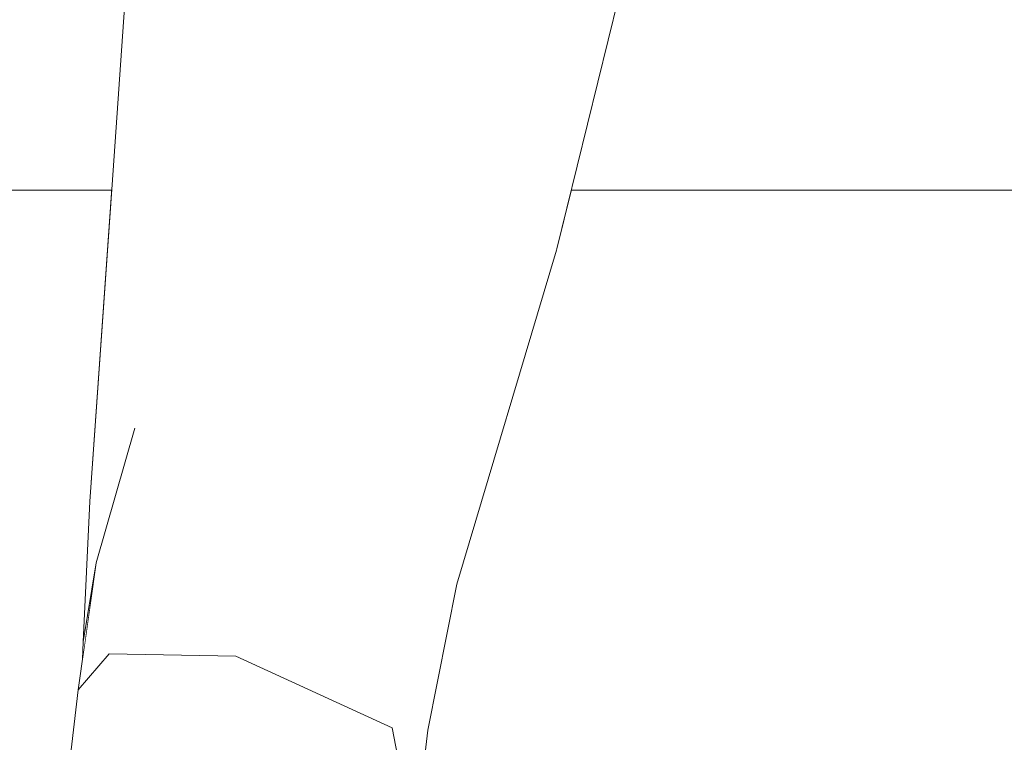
# Model space of a CAD drawing. Header units: millimetres. Extents: x 0 to 650, y -1 to 707.
# Tile 175 of 256: x 525.92 to 528.21, y 338.7 to 340.37. Entities that reach past the tile are written whole.
import ezdxf
from ezdxf.xclip import XClip

# ---------------------------------------------------------------- set-up
doc = ezdxf.new("R2010")
doc.units = ezdxf.units.MM
doc.header["$MEASUREMENT"] = 0
doc.header["$XCLIPFRAME"] = 0
doc.linetypes.add('Wipeout_Contour', pattern=[1000, 0, -1000])
doc.layers.add('Interior - Mobiliário .ARQ', color=7, linetype='Continuous')
doc.layers.add('Parede.ARQ', color=7, linetype='Continuous')

# ---------------------------------------------------------------- blocks, each defined once
blk = doc.blocks.new('Desenho_2_2', base_point=(960.5741, 336.178))
at = {"color": 254, "linetype": 'Wipeout_Contour', "lineweight": 0, "ltscale": 31302.574578}
blk.add_wipeout([(525.3629, 337.0603), (525.335, 336.978), (534.8689, 336.978), (534.8689, 339.978), (527.2036, 339.978), (527.1696, 339.8395), (526.9379, 339.0644), (526.8709, 338.726), (526.8397, 338.4605), (526.826, 338.2229), (526.8541, 338.1887), (526.9009, 338.1011), (526.9369, 337.9874), (526.9169, 337.7689), (526.904, 337.746), (526.7536, 337.7769), (526.6854, 337.7261), (526.5511, 337.5685), (526.4797, 337.3693), (526.4539, 337.3307), (526.4149, 337.3074), (526.3481, 337.314), (526.3266, 337.3436), (526.2872, 337.5464), (526.1936, 337.7251), (526.1114, 337.8474), (526.0475, 338.0411), (526.0632, 338.1822), (526.0334, 338.2407), (526.0089, 338.3917), (526.0601, 338.8198), (526.0699, 338.8896), (526.0712, 338.9305), (526.0866, 339.2566), (526.1375, 339.978), (525.8214, 339.978), (525.8159, 339.8575), (525.771, 339.2577), (525.7441, 338.8923), (525.726, 338.528), (525.7004, 338.2544), (525.6362, 337.8163), (525.6313, 337.8016), (525.6328, 337.7707), (525.5855, 337.6641), (525.5643, 337.6006), (525.5472, 337.5779), (525.5072, 337.488), (525.4497, 337.3351), (525.3975, 337.1757)], dxfattribs=at).dxf.layer = 'Parede.ARQ'
at = {"color": 254, "linetype": 'Wipeout_Contour', "lineweight": 0, "ltscale": 1881.843788}
blk.add_wipeout([(527.2183, 340.7688), (527.0143, 340.0839), (527.1696, 339.8395)], dxfattribs=at).dxf.layer = 'Interior - Mobiliário .ARQ'
at = {"color": 254, "linetype": 'Wipeout_Contour', "lineweight": 0, "ltscale": 1877.424811}
blk.add_wipeout([(526.0601, 338.8198), (526.1318, 338.903), (526.1915, 339.2136)], dxfattribs=at).dxf.layer = 'Interior - Mobiliário .ARQ'
at = {"color": 254, "linetype": 'Wipeout_Contour', "lineweight": 0, "ltscale": 1879.004389}
blk.add_wipeout([(526.7882, 338.731), (526.8397, 338.4605), (526.8709, 338.726)], dxfattribs=at).dxf.layer = 'Interior - Mobiliário .ARQ'
at = {"color": 254, "linetype": 'Wipeout_Contour', "lineweight": 0, "ltscale": 1883.076129}
blk.add_wipeout([(527.1696, 339.8395), (527.3477, 340.5654), (527.2183, 340.7688)], dxfattribs=at).dxf.layer = 'Interior - Mobiliário .ARQ'
at = {"color": 254, "linetype": 'Wipeout_Contour', "lineweight": 0, "ltscale": 1877.997158}
blk.add_wipeout([(526.1915, 339.2136), (526.1017, 339.1143), (526.0601, 338.8198)], dxfattribs=at).dxf.layer = 'Interior - Mobiliário .ARQ'
at = {"color": 254, "linetype": 'Wipeout_Contour', "lineweight": 0, "ltscale": 1878.988774}
blk.add_wipeout([(526.8709, 338.726), (526.8198, 339.0566), (526.7882, 338.731)], dxfattribs=at).dxf.layer = 'Interior - Mobiliário .ARQ'
at = {"layer": 'Parede.ARQ', "color": 8, "linetype": 'Continuous', "lineweight": 0}
blk.add_line((527.2036, 339.978), (534.8689, 339.978), dxfattribs=at)
at = {"color": 254, "linetype": 'Wipeout_Contour', "lineweight": 0, "ltscale": 1882.655497}
blk.add_wipeout([(527.2183, 340.7688), (526.7788, 340.9341), (526.6635, 340.2999)], dxfattribs=at).dxf.layer = 'Interior - Mobiliário .ARQ'
at = {"color": 254, "linetype": 'Wipeout_Contour', "lineweight": 0, "ltscale": 1877.715256}
blk.add_wipeout([(526.0699, 338.8896), (526.1017, 339.1143), (526.0712, 338.9305)], dxfattribs=at).dxf.layer = 'Interior - Mobiliário .ARQ'
at = {"color": 254, "linetype": 'Wipeout_Contour', "lineweight": 0, "ltscale": 1878.523523}
blk.add_wipeout([(526.4257, 338.8972), (526.7882, 338.731), (526.8198, 339.0566)], dxfattribs=at).dxf.layer = 'Interior - Mobiliário .ARQ'
at = {"color": 254, "linetype": 'Wipeout_Contour', "lineweight": 0, "ltscale": 1876.292183}
blk.add_wipeout([(526.0601, 338.8198), (526.0089, 338.3917), (526.056, 338.5228)], dxfattribs=at).dxf.layer = 'Interior - Mobiliário .ARQ'
at = {"color": 254, "linetype": 'Wipeout_Contour', "lineweight": 0, "ltscale": 1881.805195}
blk.add_wipeout([(526.6635, 340.2999), (527.0143, 340.0839), (527.2183, 340.7688)], dxfattribs=at).dxf.layer = 'Interior - Mobiliário .ARQ'
at = {"color": 254, "linetype": 'Wipeout_Contour', "lineweight": 0, "ltscale": 1879.191354}
blk.add_wipeout([(526.8198, 339.0566), (526.4639, 339.2532), (526.4257, 338.8972)], dxfattribs=at).dxf.layer = 'Interior - Mobiliário .ARQ'
at = {"color": 254, "linetype": 'Wipeout_Contour', "lineweight": 0, "ltscale": 1880.310108}
blk.add_wipeout([(526.5338, 339.6259), (526.7989, 339.3575), (527.0143, 340.0839)], dxfattribs=at).dxf.layer = 'Interior - Mobiliário .ARQ'
at = {"color": 254, "linetype": 'Wipeout_Contour', "lineweight": 0, "ltscale": 1881.112051}
blk.add_wipeout([(527.0143, 340.0839), (526.6635, 340.2999), (526.5338, 339.6259)], dxfattribs=at).dxf.layer = 'Interior - Mobiliário .ARQ'
at = {"color": 254, "linetype": 'Wipeout_Contour', "lineweight": 0, "ltscale": 1879.607971}
blk.add_wipeout([(526.8709, 338.726), (526.9379, 339.0644), (526.7989, 339.3575)], dxfattribs=at).dxf.layer = 'Interior - Mobiliário .ARQ'
at = {"color": 254, "linetype": 'Wipeout_Contour', "lineweight": 0, "ltscale": 1881.343781}
blk.add_wipeout([(526.4483, 340.2798), (526.524, 340.9375), (526.3386, 340.8787)], dxfattribs=at).dxf.layer = 'Interior - Mobiliário .ARQ'
at = {"color": 254, "linetype": 'Wipeout_Contour', "lineweight": 0, "ltscale": 1879.688982}
blk.add_wipeout([(526.7989, 339.3575), (526.8198, 339.0566), (526.8709, 338.726)], dxfattribs=at).dxf.layer = 'Interior - Mobiliário .ARQ'
at = {"color": 254, "linetype": 'Wipeout_Contour', "lineweight": 0, "ltscale": 1880.493274}
blk.add_wipeout([(526.3386, 340.8787), (526.2738, 340.1367), (526.4483, 340.2798)], dxfattribs=at).dxf.layer = 'Interior - Mobiliário .ARQ'
at = {"color": 254, "linetype": 'Wipeout_Contour', "lineweight": 0, "ltscale": 1878.809306}
blk.add_wipeout([(526.8397, 338.4605), (526.7882, 338.731), (526.7929, 338.3449)], dxfattribs=at).dxf.layer = 'Interior - Mobiliário .ARQ'
at = {"layer": 'Interior - Mobiliário .ARQ', "color": 7, "linetype": 'Continuous', "lineweight": 0}
blk.add_line((526.8397, 338.4605), (526.8709, 338.726), dxfattribs=at)
at = {"color": 254, "linetype": 'Wipeout_Contour', "lineweight": 0, "ltscale": 1880.643894}
blk.add_wipeout([(526.2738, 340.1367), (526.3386, 340.8787), (526.1888, 340.6974)], dxfattribs=at).dxf.layer = 'Interior - Mobiliário .ARQ'
at = {"color": 254, "linetype": 'Wipeout_Contour', "lineweight": 0, "ltscale": 1879.541308}
blk.add_wipeout([(526.4483, 340.2798), (526.3513, 339.5536), (526.5338, 339.6259)], dxfattribs=at).dxf.layer = 'Interior - Mobiliário .ARQ'
at = {"color": 254, "linetype": 'Wipeout_Contour', "lineweight": 0, "ltscale": 1879.862066}
blk.add_wipeout([(526.1888, 340.6974), (526.1392, 340.0025), (526.2738, 340.1367)], dxfattribs=at).dxf.layer = 'Interior - Mobiliário .ARQ'
at = {"color": 254, "linetype": 'Wipeout_Contour', "lineweight": 0, "ltscale": 1880.79368}
blk.add_wipeout([(526.5338, 339.6259), (526.6635, 340.2999), (526.4483, 340.2798)], dxfattribs=at).dxf.layer = 'Interior - Mobiliário .ARQ'
at = {"color": 254, "linetype": 'Wipeout_Contour', "lineweight": 0, "ltscale": 1882.017643}
blk.add_wipeout([(526.6635, 340.2999), (526.7788, 340.9341), (526.524, 340.9375)], dxfattribs=at).dxf.layer = 'Interior - Mobiliário .ARQ'
at = {"color": 254, "linetype": 'Wipeout_Contour', "lineweight": 0, "ltscale": 1878.447108}
blk.add_wipeout([(526.1392, 340.0025), (526.0866, 339.2566), (526.1916, 339.4265)], dxfattribs=at).dxf.layer = 'Interior - Mobiliário .ARQ'
at = {"color": 254, "linetype": 'Wipeout_Contour', "lineweight": 0, "ltscale": 1879.309018}
blk.add_wipeout([(526.4639, 339.2532), (526.5338, 339.6259), (526.3513, 339.5536)], dxfattribs=at).dxf.layer = 'Interior - Mobiliário .ARQ'
at = {"color": 254, "linetype": 'Wipeout_Contour', "lineweight": 0, "ltscale": 1879.492374}
blk.add_wipeout([(526.1916, 339.4265), (526.2738, 340.1367), (526.1392, 340.0025)], dxfattribs=at).dxf.layer = 'Interior - Mobiliário .ARQ'
at = {"layer": 'Parede.ARQ', "color": 8, "linetype": 'Continuous', "lineweight": 0}
blk.add_line((525.8214, 339.978), (526.1375, 339.978), dxfattribs=at)
at = {"color": 254, "linetype": 'Wipeout_Contour', "lineweight": 0, "ltscale": 2504.418167}
blk.add_wipeout([(526.0866, 339.2566), (526.0712, 338.9305), (526.1017, 339.1143), (526.1916, 339.4265)], dxfattribs=at).dxf.layer = 'Interior - Mobiliário .ARQ'
at = {"layer": 'Interior - Mobiliário .ARQ', "color": 7, "linetype": 'Continuous', "lineweight": 0}
blk.add_line((526.0866, 339.2566), (526.0712, 338.9305), dxfattribs=at)
at = {"color": 254, "linetype": 'Wipeout_Contour', "lineweight": 0, "ltscale": 1878.450013}
blk.add_wipeout([(526.3513, 339.5536), (526.1915, 339.2136), (526.4639, 339.2532)], dxfattribs=at).dxf.layer = 'Interior - Mobiliário .ARQ'
at = {"color": 254, "linetype": 'Wipeout_Contour', "lineweight": 0, "ltscale": 1879.09669}
blk.add_wipeout([(526.1916, 339.4265), (526.3513, 339.5536), (526.4483, 340.2798)], dxfattribs=at).dxf.layer = 'Interior - Mobiliário .ARQ'
at = {"color": 254, "linetype": 'Wipeout_Contour', "lineweight": 0, "ltscale": 1879.637297}
blk.add_wipeout([(526.7989, 339.3575), (526.5338, 339.6259), (526.4639, 339.2532)], dxfattribs=at).dxf.layer = 'Interior - Mobiliário .ARQ'
at = {"color": 254, "linetype": 'Wipeout_Contour', "lineweight": 0, "ltscale": 1879.972272}
blk.add_wipeout([(526.4483, 340.2798), (526.2738, 340.1367), (526.1916, 339.4265)], dxfattribs=at).dxf.layer = 'Interior - Mobiliário .ARQ'
at = {"color": 254, "linetype": 'Wipeout_Contour', "lineweight": 0, "ltscale": 1879.155897}
blk.add_wipeout([(526.4639, 339.2532), (526.8198, 339.0566), (526.7989, 339.3575)], dxfattribs=at).dxf.layer = 'Interior - Mobiliário .ARQ'
at = {"layer": 'Interior - Mobiliário .ARQ', "color": 7, "linetype": 'Continuous', "lineweight": 0}
blk.add_line((526.1888, 340.6974), (526.1392, 340.0025), dxfattribs=at)
at = {"color": 254, "linetype": 'Wipeout_Contour', "lineweight": 0, "ltscale": 1881.025312}
blk.add_wipeout([(526.524, 340.9375), (526.4483, 340.2798), (526.6635, 340.2999)], dxfattribs=at).dxf.layer = 'Interior - Mobiliário .ARQ'
at = {"color": 254, "linetype": 'Wipeout_Contour', "lineweight": 0, "ltscale": 1880.49727}
blk.add_wipeout([(526.7989, 339.3575), (526.9379, 339.0644), (527.1696, 339.8395)], dxfattribs=at).dxf.layer = 'Interior - Mobiliário .ARQ'
at = {"color": 254, "linetype": 'Wipeout_Contour', "lineweight": 0, "ltscale": 1879.08387}
blk.add_wipeout([(526.1915, 339.2136), (526.3513, 339.5536), (526.1916, 339.4265)], dxfattribs=at).dxf.layer = 'Interior - Mobiliário .ARQ'
at = {"layer": 'Interior - Mobiliário .ARQ', "color": 7, "linetype": 'Continuous', "lineweight": 0}
blk.add_line((526.8709, 338.726), (526.9379, 339.0644), dxfattribs=at)
at = {"color": 254, "linetype": 'Wipeout_Contour', "lineweight": 0, "ltscale": 1881.095108}
blk.add_wipeout([(527.1696, 339.8395), (527.0143, 340.0839), (526.7989, 339.3575)], dxfattribs=at).dxf.layer = 'Interior - Mobiliário .ARQ'
at = {"color": 254, "linetype": 'Wipeout_Contour', "lineweight": 0, "ltscale": 1877.630495}
blk.add_wipeout([(526.1916, 339.4265), (526.1017, 339.1143), (526.1915, 339.2136)], dxfattribs=at).dxf.layer = 'Interior - Mobiliário .ARQ'
at = {"layer": 'Interior - Mobiliário .ARQ', "color": 7, "linetype": 'Continuous', "lineweight": 0}
for p, q in [((527.3477, 340.5654), (527.1696, 339.8395)), ((527.1696, 339.8395), (526.9379, 339.0644)), ((526.0712, 338.9305), (526.1017, 339.1143))]:
    blk.add_line(p, q, dxfattribs=at)
at = {"color": 254, "linetype": 'Wipeout_Contour', "lineweight": 0, "ltscale": 1877.633835}
blk.add_wipeout([(526.1318, 338.903), (526.4257, 338.8972), (526.4639, 339.2532)], dxfattribs=at).dxf.layer = 'Interior - Mobiliário .ARQ'
at = {"color": 254, "linetype": 'Wipeout_Contour', "lineweight": 0, "ltscale": 1878.672681}
blk.add_wipeout([(526.4639, 339.2532), (526.1915, 339.2136), (526.1318, 338.903)], dxfattribs=at).dxf.layer = 'Interior - Mobiliário .ARQ'
at = {"layer": 'Interior - Mobiliário .ARQ', "color": 7, "linetype": 'Continuous', "lineweight": 0}
for p, q in [((526.1392, 340.0025), (526.0866, 339.2566)), ((526.1017, 339.1143), (526.1916, 339.4265))]:
    blk.add_line(p, q, dxfattribs=at)
at = {"color": 254, "linetype": 'Wipeout_Contour', "lineweight": 0, "ltscale": 1877.659769}
blk.add_wipeout([(526.056, 338.5228), (526.1318, 338.903), (526.0601, 338.8198)], dxfattribs=at).dxf.layer = 'Interior - Mobiliário .ARQ'
at = {"color": 254, "linetype": 'Wipeout_Contour', "lineweight": 0, "ltscale": 3756.265713}
blk.add_wipeout([(526.4257, 338.8972), (526.3605, 338.5528), (526.4187, 338.5248), (526.4694, 338.5311), (526.5151, 338.4785), (526.7929, 338.3449)], dxfattribs=at).dxf.layer = 'Interior - Mobiliário .ARQ'
at = {"color": 254, "linetype": 'Wipeout_Contour', "lineweight": 0, "ltscale": 1878.161005}
blk.add_wipeout([(526.7929, 338.3449), (526.7882, 338.731), (526.4257, 338.8972)], dxfattribs=at).dxf.layer = 'Interior - Mobiliário .ARQ'
at = {"layer": 'Interior - Mobiliário .ARQ', "color": 7, "linetype": 'Continuous', "lineweight": 0}
blk.add_line((526.8397, 338.4605), (526.7882, 338.731), dxfattribs=at)
at = {"color": 254, "linetype": 'Wipeout_Contour', "lineweight": 0, "ltscale": 1877.780753}
blk.add_wipeout([(526.3605, 338.5528), (526.4257, 338.8972), (526.1318, 338.903)], dxfattribs=at).dxf.layer = 'Interior - Mobiliário .ARQ'
at = {"layer": 'Interior - Mobiliário .ARQ', "color": 7, "linetype": 'Continuous', "lineweight": 0}
blk.add_line((526.7882, 338.731), (526.4257, 338.8972), dxfattribs=at)
at = {"color": 254, "linetype": 'Wipeout_Contour', "lineweight": 0, "ltscale": 5004.512859}
blk.add_wipeout([(526.1318, 338.903), (526.056, 338.5228), (526.1769, 338.5347), (526.2163, 338.5877), (526.2282, 338.6085), (526.2691, 338.5763), (526.3066, 338.5475), (526.3605, 338.5528)], dxfattribs=at).dxf.layer = 'Interior - Mobiliário .ARQ'
at = {"layer": 'Interior - Mobiliário .ARQ', "color": 7, "linetype": 'Continuous', "lineweight": 0}
for p, q in [((526.0601, 338.8198), (526.1017, 339.1143)), ((526.0699, 338.8896), (526.0712, 338.9305)), ((526.0601, 338.8198), (526.1318, 338.903)), ((526.1318, 338.903), (526.4257, 338.8972)), ((526.0601, 338.8198), (526.0089, 338.3917))]:
    blk.add_line(p, q, dxfattribs=at)

msp = doc.modelspace()

# ---------------------------------------------------------------- block references
at = {"color": 7, "linetype": 'Continuous', "lineweight": 0}
ref = msp.add_blockref('Desenho_2_2', (960.5741, 336.178), dxfattribs=at)
XClip(ref).set_block_clipping_path([(351.923237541, 325.8360772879), (633.5139366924, 392.5007536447)])

doc.saveas('drawing.dxf')
